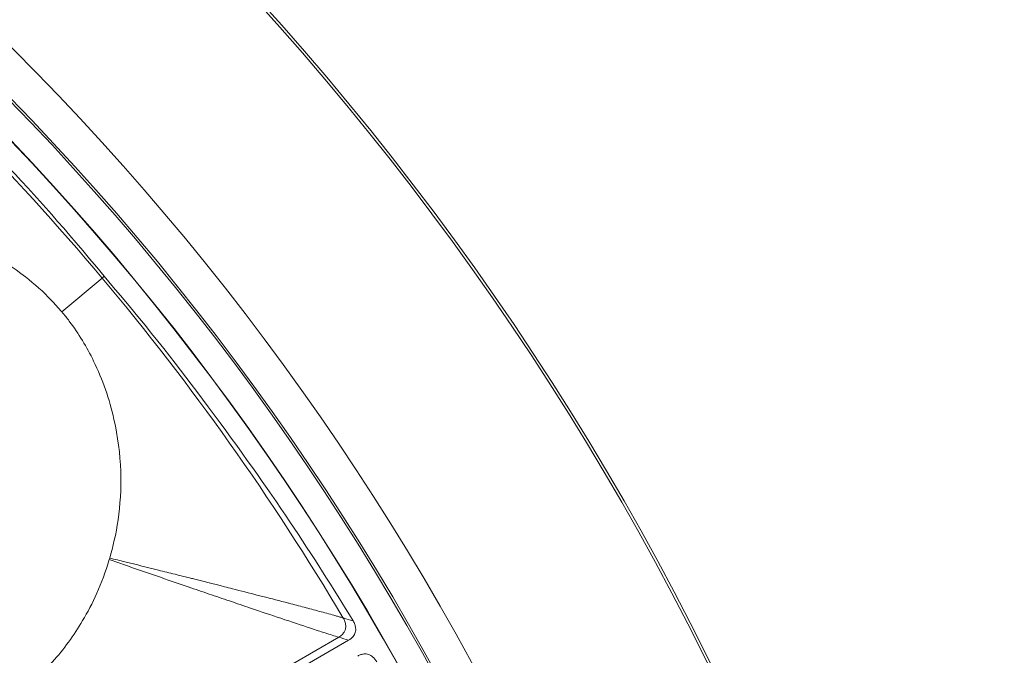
# Model space of a CAD drawing. Header units: inches. Extents: x -2.8 to 15.2, y -6.6 to 17.6.
# Tile 58 of 83: x 14 to 15.2, y -1.5 to -0.7. Entities that reach past the tile are written whole.
import ezdxf

# ---------------------------------------------------------------- set-up
doc = ezdxf.new("R2010")
doc.units = ezdxf.units.IN
doc.header["$MEASUREMENT"] = 0
doc.layers.add('Visible (ANSI)', color=7, linetype='Continuous', lineweight=18)
doc.layers.add('Visible Narrow (ANSI)', color=7, linetype='Continuous', lineweight=18)

msp = doc.modelspace()

# ---------------------------------------------------------------- linework, layer by layer
at = {"layer": 'Visible (ANSI)'}
msp.add_line((13.7472, -1.8916), (14.417, -1.5049), dxfattribs=at)
for radius in [3.5453, 3.542, 3.2835, 3.2386, 3.2359, 3.2028, 3.2025, 2.3526, 2.3524]:
    msp.add_circle((11.6816, -3.0972), radius, dxfattribs=at)
for points, knots in [([(13.7492, -0.6786), (13.8228, -0.7435), (13.893, -0.8089), (14.0354, -0.9616), (14.0641, -0.9938), (14.1151, -1.0552)], [-6.768674, -6.768674, -6.768674, -6.768674, -4.297087, -4.297087, -3.056468, -3.056468, -3.056468, -3.056468]), ([(14.0627, -1.0992), (14.0585, -1.0942), (14.054, -1.0892), (14.0397, -1.0743), (14.0292, -1.0648), (13.9882, -1.0331), (13.9486, -1.0113), (13.8802, -0.9924), (13.8586, -0.9886), (13.8195, -0.9857), (13.7979, -0.9854), (13.7734, -0.9882)], [0.3336366, 0.3336366, 0.3336366, 0.3336366, 0.3690621, 0.3690621, 0.4517727, 0.4517727, 0.6653029, 0.6653029, 0.7609003, 0.7609003, 0.836152, 0.836152, 0.836152, 0.836152]), ([(14.1151, -1.0552), (14.1794, -1.131), (14.2043, -1.1641), (14.3232, -1.3232), (14.373, -1.4), (14.4225, -1.481)], [-1.447953, -1.447953, -1.447953, -1.447953, -1.062254, -1.062254, -0.278014, -0.278014, -0.278014, -0.278014]), ([(14.1218, -1.4034), (14.1298, -1.3763), (14.1369, -1.3398), (14.1347, -1.2746), (14.1319, -1.2531), (14.1214, -1.2071), (14.113, -1.1827), (14.0935, -1.1425), (14.0836, -1.1262), (14.069, -1.1068), (14.066, -1.103), (14.0627, -1.0992)], [0.721035, 0.721035, 0.721035, 0.721035, 1.0196794, 1.0196794, 1.168255, 1.168255, 1.3434909, 1.3434909, 1.4781824, 1.4781824, 1.5102401, 1.5102401, 1.5102401, 1.5102401]), ([(13.7685, -1.635), (13.7924, -1.6382), (13.8143, -1.6385), (13.8758, -1.6346), (13.9178, -1.6236), (13.9923, -1.5865), (14.0243, -1.5618), (14.0651, -1.516), (14.0776, -1.4988), (14.1004, -1.4605), (14.1124, -1.4352), (14.1212, -1.4053)], [0.4775181, 0.4775181, 0.4775181, 0.4775181, 0.571479, 0.571479, 0.7834136, 0.7834136, 0.9829722, 0.9829722, 1.0877717, 1.0877717, 1.2039733, 1.2039733, 1.2039733, 1.2039733]), ([(14.1212, -1.4053), (14.1213, -1.4052), (14.1213, -1.4051), (14.1215, -1.4044), (14.1217, -1.4039), (14.1218, -1.4034)], [0.205193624, 0.205193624, 0.205193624, 0.205193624, 0.206318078, 0.206318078, 0.210949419, 0.210949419, 0.210949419, 0.210949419]), ([(14.4225, -1.481), (14.4233, -1.4823), (14.424, -1.4838), (14.4251, -1.4867), (14.4254, -1.4882), (14.4258, -1.4915), (14.4257, -1.4934), (14.4246, -1.497), (14.4238, -1.4987), (14.4211, -1.5022), (14.4191, -1.5037), (14.417, -1.5049)], [-0.07138167, -0.07138167, -0.07138167, -0.07138167, -0.05926609, -0.05926609, -0.04766803, -0.04766803, -0.03348595, -0.03348595, -0.01869619, -0.01869619, 0, 0, 0, 0]), ([(14.4282, -1.5244), (14.4294, -1.5237), (14.4307, -1.5231), (14.4333, -1.5222), (14.4347, -1.5219), (14.4378, -1.5217), (14.4397, -1.5218), (14.4434, -1.523), (14.4451, -1.524), (14.4487, -1.527), (14.4504, -1.5292), (14.4517, -1.5316)], [-0.07142785, -0.07142785, -0.07142785, -0.07142785, -0.06067902, -0.06067902, -0.05034028, -0.05034028, -0.0362105, -0.0362105, -0.02075926, -0.02075926, 0, 0, 0, 0])]:
    msp.add_open_spline(points, degree=3, knots=knots, dxfattribs=at)
at = {"layer": 'Visible Narrow (ANSI)'}
for p, q in [((14.0627, -1.0992), (14.1125, -1.0575)), ((14.1151, -1.0552), (14.1125, -1.0575)), ((13.7485, -1.88), (14.4047, -1.5011))]:
    msp.add_line(p, q, dxfattribs=at)
for centre, major_axis, ratio, start_param, end_param in [((11.3642, -3.4109), (2.5742, 2.5445), 0.936227, 6.206902, 6.358995), ((12.977, -2.1838), (-1.2959, 1.838), 0.706229, 4.601604, 4.831061)]:
    msp.add_ellipse(centre, major_axis=major_axis, ratio=ratio, start_param=start_param, end_param=end_param, dxfattribs=at)
for points, knots in [([(14.4047, -1.5011), (14.3997, -1.4996), (14.3941, -1.4978), (14.3878, -1.4958), (14.3823, -1.4941), (14.3764, -1.4921), (14.37, -1.4901), (14.3589, -1.4864), (14.3466, -1.4823), (14.3332, -1.4778), (14.3215, -1.4739), (14.309, -1.4697), (14.2956, -1.4651), (14.2874, -1.4624), (14.2789, -1.4595), (14.27, -1.4564), (14.2654, -1.4549), (14.2613, -1.4535), (14.2574, -1.4521), (14.2484, -1.4491), (14.2406, -1.4464), (14.2321, -1.4435), (14.2276, -1.442), (14.2232, -1.4405), (14.2187, -1.4389), (14.2055, -1.4344), (14.1925, -1.4299), (14.1797, -1.4255), (14.1662, -1.4209), (14.153, -1.4163), (14.1401, -1.4119), (14.1338, -1.4097), (14.1275, -1.4075), (14.1212, -1.4053)], [0, 0, 0, 0, 0.089255, 0.089255, 0.089255, 0.16843, 0.16843, 0.16843, 0.306634, 0.306634, 0.306634, 0.426691, 0.426691, 0.426691, 0.5, 0.5, 0.5, 0.537815, 0.537815, 0.537815, 0.625, 0.625, 0.625, 0.670667, 0.670667, 0.670667, 0.807375, 0.807375, 0.807375, 0.950764, 0.950764, 0.950764, 1.021053, 1.021053, 1.021053, 1.021053]), ([(14.4103, -1.4774), (14.41, -1.4773), (14.4097, -1.4772), (14.4094, -1.4771), (14.4087, -1.4769), (14.408, -1.4767), (14.4073, -1.4765), (14.4059, -1.4761), (14.4045, -1.4757), (14.4031, -1.4753), (14.4017, -1.4749), (14.4002, -1.4745), (14.3988, -1.4741), (14.3959, -1.4733), (14.3929, -1.4724), (14.3899, -1.4716), (14.3869, -1.4708), (14.3838, -1.47), (14.3807, -1.4692), (14.3746, -1.4675), (14.3683, -1.4658), (14.362, -1.4642), (14.3558, -1.4625), (14.3496, -1.4609), (14.3434, -1.4592), (14.3432, -1.4592), (14.343, -1.4591), (14.3428, -1.4591), (14.3313, -1.4561), (14.322, -1.4537), (14.3107, -1.4508), (14.3084, -1.4502), (14.306, -1.4496), (14.3036, -1.449), (14.2941, -1.4465), (14.2841, -1.444), (14.2734, -1.4413), (14.2701, -1.4404), (14.2668, -1.4396), (14.2636, -1.4388), (14.2493, -1.4351), (14.2367, -1.432), (14.2239, -1.4288), (14.2236, -1.4287), (14.2233, -1.4286), (14.223, -1.4285), (14.2163, -1.4269), (14.2095, -1.4252), (14.2025, -1.4234), (14.1958, -1.4217), (14.1889, -1.42), (14.182, -1.4183), (14.1686, -1.4149), (14.1548, -1.4115), (14.1407, -1.408), (14.1345, -1.4065), (14.1281, -1.4049), (14.1218, -1.4034)], [0, 0, 0, 0, 0.003972, 0.003972, 0.003972, 0.012526, 0.012526, 0.012526, 0.029634, 0.029634, 0.029634, 0.046743, 0.046743, 0.046743, 0.080961, 0.080961, 0.080961, 0.11518, 0.11518, 0.11518, 0.183624, 0.183624, 0.183624, 0.25, 0.25, 0.25, 0.252081, 0.252081, 0.252081, 0.375, 0.375, 0.375, 0.400483, 0.400483, 0.400483, 0.5, 0.5, 0.5, 0.531519, 0.531519, 0.531519, 0.672357, 0.672357, 0.672357, 0.675791, 0.675791, 0.675791, 0.75, 0.75, 0.75, 0.820628, 0.820628, 0.820628, 0.957962, 0.957962, 0.957962, 1.018457, 1.018457, 1.018457, 1.018457]), ([(14.4047, -1.5011), (14.4048, -1.501), (14.405, -1.501), (14.4051, -1.5009), (14.4067, -1.4999), (14.4081, -1.4988), (14.4092, -1.4977), (14.4103, -1.4965), (14.4112, -1.4953), (14.4119, -1.4941), (14.4124, -1.493), (14.4128, -1.492), (14.413, -1.4909), (14.4132, -1.4902), (14.4133, -1.4896), (14.4134, -1.4889), (14.4135, -1.4875), (14.4134, -1.486), (14.4131, -1.4845), (14.4131, -1.4843), (14.4131, -1.4842), (14.413, -1.484), (14.4127, -1.4825), (14.4122, -1.481), (14.4114, -1.4795), (14.4111, -1.4788), (14.4107, -1.4781), (14.4103, -1.4774)], [0, 0, 0, 0, 0.0152637, 0.0152637, 0.0152637, 0.1944549, 0.1944549, 0.1944549, 0.3647437, 0.3647437, 0.3647437, 0.5, 0.5, 0.5, 0.5798857, 0.5798857, 0.5798857, 0.7495957, 0.7495957, 0.7495957, 0.7670679, 0.7670679, 0.7670679, 0.9283902, 0.9283902, 0.9283902, 0.9999997, 0.9999997, 0.9999997, 0.9999997])]:
    msp.add_open_spline(points, degree=3, knots=knots, dxfattribs=at)
for points in [[(14.4103, -1.4774), (14.4144, -1.4786), (14.4184, -1.4798), (14.4225, -1.481)], [(14.417, -1.5049), (14.4129, -1.5037), (14.4088, -1.5024), (14.4047, -1.5011)]]:
    msp.add_open_spline(points, degree=3, dxfattribs=at)

doc.saveas('drawing.dxf')
